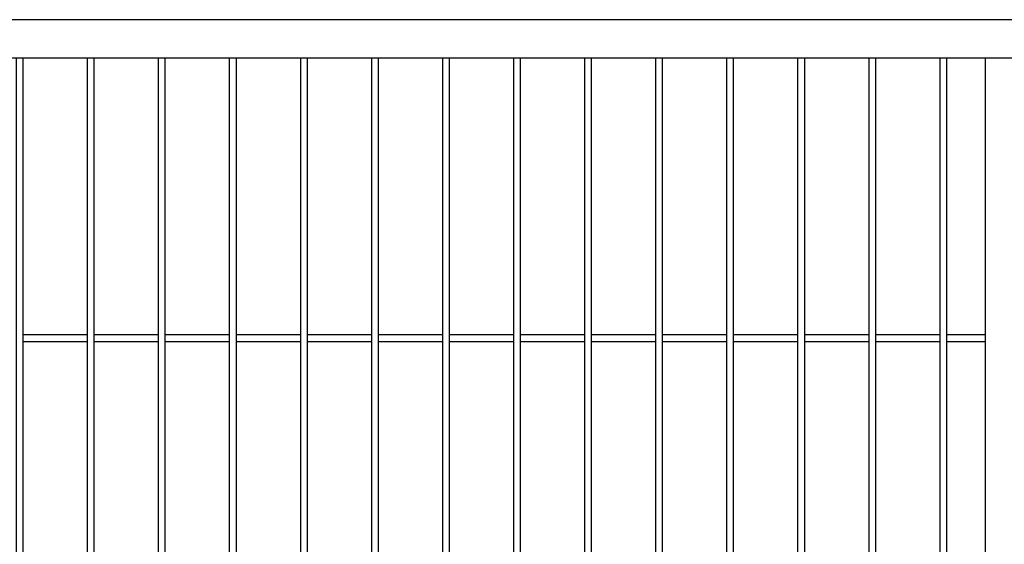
# Model space of a CAD drawing. Header units: inches. Extents: x 43593 to 117387, y -66787 to -26237.
# Tile 11 of 256: x 48786 to 48855, y -33576 to -33539. Entities that reach past the tile are written whole.
import ezdxf

# ---------------------------------------------------------------- set-up
doc = ezdxf.new("R2010")
doc.units = ezdxf.units.IN
doc.header["$MEASUREMENT"] = 0
doc.layers.add('AW OGRODZENIA', color=253, linetype='Continuous')

msp = doc.modelspace()

# ---------------------------------------------------------------- linework, layer by layer
at = {"layer": 'AW OGRODZENIA'}
for p, q in [((48853.688, -33541.402), (48853.688, -33656.002)), ((48785.988, -33560.863), (48790.492, -33560.863)), ((48785.988, -33560.863), (48790.492, -33560.863)), ((48785.988, -33560.863), (48790.492, -33560.863)), ((48785.988, -33560.863), (48790.492, -33560.863)), ((48785.988, -33560.863), (48790.492, -33560.863)), ((48785.988, -33560.863), (48790.492, -33560.863)), ((48785.988, -33560.863), (48790.492, -33560.863)), ((48785.988, -33560.863), (48790.492, -33560.863)), ((48785.988, -33560.863), (48790.492, -33560.863)), ((48785.988, -33560.863), (48790.492, -33560.863)), ((48785.988, -33560.863), (48790.492, -33560.863)), ((48785.988, -33560.863), (48790.492, -33560.863)), ((48785.988, -33560.863), (48790.492, -33560.863)), ((48785.988, -33560.863), (48790.492, -33560.863)), ((48785.988, -33560.863), (48790.492, -33560.863)), ((48785.988, -33560.863), (48790.492, -33560.863)), ((48785.988, -33560.863), (48790.492, -33560.863)), ((48785.988, -33560.863), (48790.492, -33560.863)), ((48785.988, -33560.863), (48790.492, -33560.863)), ((48785.988, -33560.863), (48790.492, -33560.863)), ((48785.988, -33560.863), (48790.492, -33560.863)), ((48785.988, -33560.863), (48790.492, -33560.863)), ((48785.988, -33560.863), (48790.492, -33560.863)), ((48785.988, -33560.863), (48790.492, -33560.863)), ((48785.988, -33560.863), (48790.492, -33560.863)), ((48790.988, -33560.863), (48795.492, -33560.863)), ((48790.988, -33560.863), (48795.492, -33560.863)), ((48790.988, -33560.863), (48795.492, -33560.863)), ((48790.988, -33560.863), (48795.492, -33560.863)), ((48790.988, -33560.863), (48795.492, -33560.863)), ((48790.988, -33560.863), (48795.492, -33560.863)), ((48790.988, -33560.863), (48795.492, -33560.863)), ((48790.988, -33560.863), (48795.492, -33560.863)), ((48790.988, -33560.863), (48795.492, -33560.863)), ((48790.988, -33560.863), (48795.492, -33560.863)), ((48790.988, -33560.863), (48795.492, -33560.863)), ((48790.988, -33560.863), (48795.492, -33560.863)), ((48790.988, -33560.863), (48795.492, -33560.863)), ((48790.988, -33560.863), (48795.492, -33560.863)), ((48790.988, -33560.863), (48795.492, -33560.863)), ((48790.988, -33560.863), (48795.492, -33560.863)), ((48790.988, -33560.863), (48795.492, -33560.863)), ((48790.988, -33560.863), (48795.492, -33560.863)), ((48790.988, -33560.863), (48795.492, -33560.863)), ((48790.988, -33560.863), (48795.492, -33560.863)), ((48790.988, -33560.863), (48795.492, -33560.863)), ((48790.988, -33560.863), (48795.492, -33560.863)), ((48790.988, -33560.863), (48795.492, -33560.863)), ((48790.988, -33560.863), (48795.492, -33560.863)), ((48790.988, -33560.863), (48795.492, -33560.863)), ((48795.988, -33560.863), (48800.492, -33560.863)), ((48795.988, -33560.863), (48800.492, -33560.863)), ((48795.988, -33560.863), (48800.492, -33560.863)), ((48795.988, -33560.863), (48800.492, -33560.863)), ((48795.988, -33560.863), (48800.492, -33560.863)), ((48795.988, -33560.863), (48800.492, -33560.863)), ((48795.988, -33560.863), (48800.492, -33560.863)), ((48795.988, -33560.863), (48800.492, -33560.863)), ((48795.988, -33560.863), (48800.492, -33560.863)), ((48795.988, -33560.863), (48800.492, -33560.863)), ((48795.988, -33560.863), (48800.492, -33560.863)), ((48795.988, -33560.863), (48800.492, -33560.863)), ((48795.988, -33560.863), (48800.492, -33560.863)), ((48795.988, -33560.863), (48800.492, -33560.863)), ((48795.988, -33560.863), (48800.492, -33560.863)), ((48795.988, -33560.863), (48800.492, -33560.863)), ((48795.988, -33560.863), (48800.492, -33560.863)), ((48795.988, -33560.863), (48800.492, -33560.863)), ((48795.988, -33560.863), (48800.492, -33560.863)), ((48795.988, -33560.863), (48800.492, -33560.863)), ((48795.988, -33560.863), (48800.492, -33560.863)), ((48795.988, -33560.863), (48800.492, -33560.863)), ((48795.988, -33560.863), (48800.492, -33560.863)), ((48795.988, -33560.863), (48800.492, -33560.863)), ((48795.988, -33560.863), (48800.492, -33560.863)), ((48800.988, -33560.863), (48805.492, -33560.863)), ((48800.988, -33560.863), (48805.492, -33560.863)), ((48800.988, -33560.863), (48805.492, -33560.863)), ((48800.988, -33560.863), (48805.492, -33560.863)), ((48800.988, -33560.863), (48805.492, -33560.863)), ((48800.988, -33560.863), (48805.492, -33560.863)), ((48800.988, -33560.863), (48805.492, -33560.863)), ((48800.988, -33560.863), (48805.492, -33560.863)), ((48800.988, -33560.863), (48805.492, -33560.863)), ((48800.988, -33560.863), (48805.492, -33560.863)), ((48800.988, -33560.863), (48805.492, -33560.863)), ((48800.988, -33560.863), (48805.492, -33560.863)), ((48800.988, -33560.863), (48805.492, -33560.863)), ((48800.988, -33560.863), (48805.492, -33560.863)), ((48800.988, -33560.863), (48805.492, -33560.863)), ((48800.988, -33560.863), (48805.492, -33560.863)), ((48800.988, -33560.863), (48805.492, -33560.863)), ((48800.988, -33560.863), (48805.492, -33560.863)), ((48800.988, -33560.863), (48805.492, -33560.863)), ((48800.988, -33560.863), (48805.492, -33560.863)), ((48800.988, -33560.863), (48805.492, -33560.863)), ((48800.988, -33560.863), (48805.492, -33560.863)), ((48800.988, -33560.863), (48805.492, -33560.863)), ((48800.988, -33560.863), (48805.492, -33560.863)), ((48800.988, -33560.863), (48805.492, -33560.863)), ((48805.988, -33560.863), (48810.492, -33560.863)), ((48805.988, -33560.863), (48810.492, -33560.863)), ((48805.988, -33560.863), (48810.492, -33560.863)), ((48805.988, -33560.863), (48810.492, -33560.863)), ((48805.988, -33560.863), (48810.492, -33560.863)), ((48805.988, -33560.863), (48810.492, -33560.863)), ((48805.988, -33560.863), (48810.492, -33560.863)), ((48805.988, -33560.863), (48810.492, -33560.863)), ((48805.988, -33560.863), (48810.492, -33560.863)), ((48805.988, -33560.863), (48810.492, -33560.863)), ((48805.988, -33560.863), (48810.492, -33560.863)), ((48805.988, -33560.863), (48810.492, -33560.863)), ((48805.988, -33560.863), (48810.492, -33560.863)), ((48805.988, -33560.863), (48810.492, -33560.863)), ((48805.988, -33560.863), (48810.492, -33560.863)), ((48805.988, -33560.863), (48810.492, -33560.863)), ((48805.988, -33560.863), (48810.492, -33560.863)), ((48805.988, -33560.863), (48810.492, -33560.863)), ((48805.988, -33560.863), (48810.492, -33560.863)), ((48805.988, -33560.863), (48810.492, -33560.863)), ((48805.988, -33560.863), (48810.492, -33560.863)), ((48805.988, -33560.863), (48810.492, -33560.863)), ((48805.988, -33560.863), (48810.492, -33560.863)), ((48805.988, -33560.863), (48810.492, -33560.863)), ((48805.988, -33560.863), (48810.492, -33560.863)), ((48810.988, -33560.863), (48815.492, -33560.863)), ((48810.988, -33560.863), (48815.492, -33560.863)), ((48810.988, -33560.863), (48815.492, -33560.863)), ((48810.988, -33560.863), (48815.492, -33560.863)), ((48810.988, -33560.863), (48815.492, -33560.863)), ((48810.988, -33560.863), (48815.492, -33560.863)), ((48810.988, -33560.863), (48815.492, -33560.863)), ((48810.988, -33560.863), (48815.492, -33560.863)), ((48810.988, -33560.863), (48815.492, -33560.863)), ((48810.988, -33560.863), (48815.492, -33560.863)), ((48810.988, -33560.863), (48815.492, -33560.863)), ((48810.988, -33560.863), (48815.492, -33560.863)), ((48810.988, -33560.863), (48815.492, -33560.863)), ((48810.988, -33560.863), (48815.492, -33560.863)), ((48810.988, -33560.863), (48815.492, -33560.863)), ((48810.988, -33560.863), (48815.492, -33560.863)), ((48810.988, -33560.863), (48815.492, -33560.863)), ((48810.988, -33560.863), (48815.492, -33560.863)), ((48810.988, -33560.863), (48815.492, -33560.863)), ((48810.988, -33560.863), (48815.492, -33560.863)), ((48810.988, -33560.863), (48815.492, -33560.863)), ((48810.988, -33560.863), (48815.492, -33560.863)), ((48810.988, -33560.863), (48815.492, -33560.863)), ((48810.988, -33560.863), (48815.492, -33560.863)), ((48810.988, -33560.863), (48815.492, -33560.863)), ((48815.988, -33560.863), (48820.492, -33560.863)), ((48815.988, -33560.863), (48820.492, -33560.863)), ((48815.988, -33560.863), (48820.492, -33560.863)), ((48815.988, -33560.863), (48820.492, -33560.863)), ((48815.988, -33560.863), (48820.492, -33560.863)), ((48815.988, -33560.863), (48820.492, -33560.863)), ((48815.988, -33560.863), (48820.492, -33560.863)), ((48815.988, -33560.863), (48820.492, -33560.863)), ((48815.988, -33560.863), (48820.492, -33560.863)), ((48815.988, -33560.863), (48820.492, -33560.863)), ((48815.988, -33560.863), (48820.492, -33560.863)), ((48815.988, -33560.863), (48820.492, -33560.863)), ((48815.988, -33560.863), (48820.492, -33560.863)), ((48815.988, -33560.863), (48820.492, -33560.863)), ((48815.988, -33560.863), (48820.492, -33560.863)), ((48815.988, -33560.863), (48820.492, -33560.863)), ((48815.988, -33560.863), (48820.492, -33560.863)), ((48815.988, -33560.863), (48820.492, -33560.863)), ((48815.988, -33560.863), (48820.492, -33560.863)), ((48815.988, -33560.863), (48820.492, -33560.863)), ((48815.988, -33560.863), (48820.492, -33560.863)), ((48815.988, -33560.863), (48820.492, -33560.863)), ((48815.988, -33560.863), (48820.492, -33560.863)), ((48815.988, -33560.863), (48820.492, -33560.863)), ((48815.988, -33560.863), (48820.492, -33560.863)), ((48820.988, -33560.863), (48825.492, -33560.863)), ((48820.988, -33560.863), (48825.492, -33560.863)), ((48820.988, -33560.863), (48825.492, -33560.863)), ((48820.988, -33560.863), (48825.492, -33560.863)), ((48820.988, -33560.863), (48825.492, -33560.863)), ((48820.988, -33560.863), (48825.492, -33560.863)), ((48820.988, -33560.863), (48825.492, -33560.863)), ((48820.988, -33560.863), (48825.492, -33560.863)), ((48820.988, -33560.863), (48825.492, -33560.863)), ((48820.988, -33560.863), (48825.492, -33560.863)), ((48820.988, -33560.863), (48825.492, -33560.863)), ((48820.988, -33560.863), (48825.492, -33560.863)), ((48820.988, -33560.863), (48825.492, -33560.863)), ((48820.988, -33560.863), (48825.492, -33560.863)), ((48820.988, -33560.863), (48825.492, -33560.863)), ((48820.988, -33560.863), (48825.492, -33560.863)), ((48820.988, -33560.863), (48825.492, -33560.863)), ((48820.988, -33560.863), (48825.492, -33560.863)), ((48820.988, -33560.863), (48825.492, -33560.863)), ((48820.988, -33560.863), (48825.492, -33560.863)), ((48820.988, -33560.863), (48825.492, -33560.863)), ((48820.988, -33560.863), (48825.492, -33560.863)), ((48820.988, -33560.863), (48825.492, -33560.863)), ((48820.988, -33560.863), (48825.492, -33560.863)), ((48820.988, -33560.863), (48825.492, -33560.863)), ((48825.988, -33560.863), (48830.492, -33560.863)), ((48825.988, -33560.863), (48830.492, -33560.863)), ((48825.988, -33560.863), (48830.492, -33560.863)), ((48825.988, -33560.863), (48830.492, -33560.863)), ((48825.988, -33560.863), (48830.492, -33560.863)), ((48825.988, -33560.863), (48830.492, -33560.863)), ((48825.988, -33560.863), (48830.492, -33560.863)), ((48825.988, -33560.863), (48830.492, -33560.863)), ((48825.988, -33560.863), (48830.492, -33560.863)), ((48825.988, -33560.863), (48830.492, -33560.863)), ((48825.988, -33560.863), (48830.492, -33560.863)), ((48825.988, -33560.863), (48830.492, -33560.863)), ((48825.988, -33560.863), (48830.492, -33560.863)), ((48825.988, -33560.863), (48830.492, -33560.863)), ((48825.988, -33560.863), (48830.492, -33560.863)), ((48825.988, -33560.863), (48830.492, -33560.863)), ((48825.988, -33560.863), (48830.492, -33560.863)), ((48825.988, -33560.863), (48830.492, -33560.863)), ((48825.988, -33560.863), (48830.492, -33560.863)), ((48825.988, -33560.863), (48830.492, -33560.863)), ((48825.988, -33560.863), (48830.492, -33560.863)), ((48825.988, -33560.863), (48830.492, -33560.863)), ((48825.988, -33560.863), (48830.492, -33560.863)), ((48825.988, -33560.863), (48830.492, -33560.863)), ((48825.988, -33560.863), (48830.492, -33560.863)), ((48830.988, -33560.863), (48835.492, -33560.863)), ((48830.988, -33560.863), (48835.492, -33560.863)), ((48830.988, -33560.863), (48835.492, -33560.863)), ((48830.988, -33560.863), (48835.492, -33560.863)), ((48830.988, -33560.863), (48835.492, -33560.863)), ((48830.988, -33560.863), (48835.492, -33560.863)), ((48830.988, -33560.863), (48835.492, -33560.863)), ((48830.988, -33560.863), (48835.492, -33560.863)), ((48830.988, -33560.863), (48835.492, -33560.863)), ((48830.988, -33560.863), (48835.492, -33560.863)), ((48830.988, -33560.863), (48835.492, -33560.863)), ((48830.988, -33560.863), (48835.492, -33560.863)), ((48830.988, -33560.863), (48835.492, -33560.863)), ((48830.988, -33560.863), (48835.492, -33560.863)), ((48830.988, -33560.863), (48835.492, -33560.863)), ((48830.988, -33560.863), (48835.492, -33560.863)), ((48830.988, -33560.863), (48835.492, -33560.863)), ((48830.988, -33560.863), (48835.492, -33560.863)), ((48830.988, -33560.863), (48835.492, -33560.863)), ((48830.988, -33560.863), (48835.492, -33560.863)), ((48830.988, -33560.863), (48835.492, -33560.863)), ((48830.988, -33560.863), (48835.492, -33560.863)), ((48830.988, -33560.863), (48835.492, -33560.863)), ((48830.988, -33560.863), (48835.492, -33560.863)), ((48830.988, -33560.863), (48835.492, -33560.863)), ((48835.988, -33560.863), (48840.492, -33560.863)), ((48835.988, -33560.863), (48840.492, -33560.863)), ((48835.988, -33560.863), (48840.492, -33560.863)), ((48835.988, -33560.863), (48840.492, -33560.863)), ((48835.988, -33560.863), (48840.492, -33560.863)), ((48835.988, -33560.863), (48840.492, -33560.863)), ((48835.988, -33560.863), (48840.492, -33560.863)), ((48835.988, -33560.863), (48840.492, -33560.863)), ((48835.988, -33560.863), (48840.492, -33560.863)), ((48835.988, -33560.863), (48840.492, -33560.863)), ((48835.988, -33560.863), (48840.492, -33560.863)), ((48835.988, -33560.863), (48840.492, -33560.863)), ((48835.988, -33560.863), (48840.492, -33560.863)), ((48835.988, -33560.863), (48840.492, -33560.863)), ((48835.988, -33560.863), (48840.492, -33560.863)), ((48835.988, -33560.863), (48840.492, -33560.863)), ((48835.988, -33560.863), (48840.492, -33560.863)), ((48835.988, -33560.863), (48840.492, -33560.863)), ((48835.988, -33560.863), (48840.492, -33560.863)), ((48835.988, -33560.863), (48840.492, -33560.863)), ((48835.988, -33560.863), (48840.492, -33560.863)), ((48835.988, -33560.863), (48840.492, -33560.863)), ((48835.988, -33560.863), (48840.492, -33560.863)), ((48835.988, -33560.863), (48840.492, -33560.863)), ((48835.988, -33560.863), (48840.492, -33560.863)), ((48840.988, -33560.863), (48845.492, -33560.863)), ((48840.988, -33560.863), (48845.492, -33560.863)), ((48840.988, -33560.863), (48845.492, -33560.863)), ((48840.988, -33560.863), (48845.492, -33560.863)), ((48840.988, -33560.863), (48845.492, -33560.863)), ((48840.988, -33560.863), (48845.492, -33560.863)), ((48840.988, -33560.863), (48845.492, -33560.863)), ((48840.988, -33560.863), (48845.492, -33560.863)), ((48840.988, -33560.863), (48845.492, -33560.863)), ((48840.988, -33560.863), (48845.492, -33560.863)), ((48840.988, -33560.863), (48845.492, -33560.863)), ((48840.988, -33560.863), (48845.492, -33560.863)), ((48840.988, -33560.863), (48845.492, -33560.863)), ((48840.988, -33560.863), (48845.492, -33560.863)), ((48840.988, -33560.863), (48845.492, -33560.863)), ((48840.988, -33560.863), (48845.492, -33560.863)), ((48840.988, -33560.863), (48845.492, -33560.863)), ((48840.988, -33560.863), (48845.492, -33560.863)), ((48840.988, -33560.863), (48845.492, -33560.863)), ((48840.988, -33560.863), (48845.492, -33560.863)), ((48840.988, -33560.863), (48845.492, -33560.863)), ((48840.988, -33560.863), (48845.492, -33560.863)), ((48840.988, -33560.863), (48845.492, -33560.863)), ((48840.988, -33560.863), (48845.492, -33560.863)), ((48840.988, -33560.863), (48845.492, -33560.863)), ((48845.988, -33560.863), (48850.492, -33560.863)), ((48845.988, -33560.863), (48850.492, -33560.863)), ((48845.988, -33560.863), (48850.492, -33560.863)), ((48845.988, -33560.863), (48850.492, -33560.863)), ((48845.988, -33560.863), (48850.492, -33560.863)), ((48845.988, -33560.863), (48850.492, -33560.863)), ((48845.988, -33560.863), (48850.492, -33560.863)), ((48845.988, -33560.863), (48850.492, -33560.863)), ((48845.988, -33560.863), (48850.492, -33560.863)), ((48845.988, -33560.863), (48850.492, -33560.863)), ((48845.988, -33560.863), (48850.492, -33560.863)), ((48845.988, -33560.863), (48850.492, -33560.863)), ((48845.988, -33560.863), (48850.492, -33560.863)), ((48845.988, -33560.863), (48850.492, -33560.863)), ((48845.988, -33560.863), (48850.492, -33560.863)), ((48845.988, -33560.863), (48850.492, -33560.863)), ((48845.988, -33560.863), (48850.492, -33560.863)), ((48845.988, -33560.863), (48850.492, -33560.863)), ((48845.988, -33560.863), (48850.492, -33560.863)), ((48845.988, -33560.863), (48850.492, -33560.863)), ((48845.988, -33560.863), (48850.492, -33560.863)), ((48845.988, -33560.863), (48850.492, -33560.863)), ((48845.988, -33560.863), (48850.492, -33560.863)), ((48845.988, -33560.863), (48850.492, -33560.863)), ((48845.988, -33560.863), (48850.492, -33560.863)), ((48850.988, -33560.863), (48853.688, -33560.863)), ((48850.988, -33560.863), (48853.688, -33560.863)), ((48850.988, -33560.863), (48853.688, -33560.863)), ((48850.988, -33560.863), (48853.688, -33560.863)), ((48850.988, -33560.863), (48853.688, -33560.863)), ((48850.988, -33560.863), (48853.688, -33560.863)), ((48850.988, -33560.863), (48853.688, -33560.863)), ((48850.988, -33560.863), (48853.688, -33560.863)), ((48850.988, -33560.863), (48853.688, -33560.863)), ((48850.988, -33560.863), (48853.688, -33560.863)), ((48850.988, -33560.863), (48853.688, -33560.863)), ((48850.988, -33560.863), (48853.688, -33560.863)), ((48850.988, -33560.863), (48853.688, -33560.863)), ((48850.988, -33560.863), (48853.688, -33560.863)), ((48850.988, -33560.863), (48853.688, -33560.863)), ((48850.988, -33560.863), (48853.688, -33560.863)), ((48850.988, -33560.863), (48853.688, -33560.863)), ((48850.988, -33560.863), (48853.688, -33560.863)), ((48850.988, -33560.863), (48853.688, -33560.863)), ((48850.988, -33560.863), (48853.688, -33560.863)), ((48850.988, -33560.863), (48853.688, -33560.863)), ((48850.988, -33560.863), (48853.688, -33560.863)), ((48850.988, -33560.863), (48853.688, -33560.863)), ((48850.988, -33560.863), (48853.688, -33560.863)), ((48850.988, -33560.863), (48853.688, -33560.863)), ((48785.988, -33561.363), (48790.492, -33561.363)), ((48785.988, -33561.363), (48790.492, -33561.363)), ((48785.988, -33561.363), (48790.492, -33561.363)), ((48785.988, -33561.363), (48790.492, -33561.363)), ((48785.988, -33561.363), (48790.492, -33561.363)), ((48785.988, -33561.363), (48790.492, -33561.363)), ((48785.988, -33561.363), (48790.492, -33561.363)), ((48785.988, -33561.363), (48790.492, -33561.363)), ((48785.988, -33561.363), (48790.492, -33561.363)), ((48785.988, -33561.363), (48790.492, -33561.363)), ((48785.988, -33561.363), (48790.492, -33561.363)), ((48785.988, -33561.363), (48790.492, -33561.363)), ((48785.988, -33561.363), (48790.492, -33561.363)), ((48785.988, -33561.363), (48790.492, -33561.363)), ((48785.988, -33561.363), (48790.492, -33561.363)), ((48785.988, -33561.363), (48790.492, -33561.363)), ((48785.988, -33561.363), (48790.492, -33561.363)), ((48785.988, -33561.363), (48790.492, -33561.363)), ((48785.988, -33561.363), (48790.492, -33561.363)), ((48785.988, -33561.363), (48790.492, -33561.363)), ((48785.988, -33561.363), (48790.492, -33561.363)), ((48785.988, -33561.363), (48790.492, -33561.363)), ((48785.988, -33561.363), (48790.492, -33561.363)), ((48785.988, -33561.363), (48790.492, -33561.363)), ((48785.988, -33561.363), (48790.492, -33561.363)), ((48790.988, -33561.363), (48795.492, -33561.363)), ((48790.988, -33561.363), (48795.492, -33561.363)), ((48790.988, -33561.363), (48795.492, -33561.363)), ((48790.988, -33561.363), (48795.492, -33561.363)), ((48790.988, -33561.363), (48795.492, -33561.363)), ((48790.988, -33561.363), (48795.492, -33561.363)), ((48790.988, -33561.363), (48795.492, -33561.363)), ((48790.988, -33561.363), (48795.492, -33561.363)), ((48790.988, -33561.363), (48795.492, -33561.363)), ((48790.988, -33561.363), (48795.492, -33561.363)), ((48790.988, -33561.363), (48795.492, -33561.363)), ((48790.988, -33561.363), (48795.492, -33561.363)), ((48790.988, -33561.363), (48795.492, -33561.363)), ((48790.988, -33561.363), (48795.492, -33561.363)), ((48790.988, -33561.363), (48795.492, -33561.363)), ((48790.988, -33561.363), (48795.492, -33561.363)), ((48790.988, -33561.363), (48795.492, -33561.363)), ((48790.988, -33561.363), (48795.492, -33561.363)), ((48790.988, -33561.363), (48795.492, -33561.363)), ((48790.988, -33561.363), (48795.492, -33561.363)), ((48790.988, -33561.363), (48795.492, -33561.363)), ((48790.988, -33561.363), (48795.492, -33561.363)), ((48790.988, -33561.363), (48795.492, -33561.363)), ((48790.988, -33561.363), (48795.492, -33561.363)), ((48790.988, -33561.363), (48795.492, -33561.363)), ((48795.988, -33561.363), (48800.492, -33561.363)), ((48795.988, -33561.363), (48800.492, -33561.363)), ((48795.988, -33561.363), (48800.492, -33561.363)), ((48795.988, -33561.363), (48800.492, -33561.363)), ((48795.988, -33561.363), (48800.492, -33561.363)), ((48795.988, -33561.363), (48800.492, -33561.363)), ((48795.988, -33561.363), (48800.492, -33561.363)), ((48795.988, -33561.363), (48800.492, -33561.363)), ((48795.988, -33561.363), (48800.492, -33561.363)), ((48795.988, -33561.363), (48800.492, -33561.363)), ((48795.988, -33561.363), (48800.492, -33561.363)), ((48795.988, -33561.363), (48800.492, -33561.363)), ((48795.988, -33561.363), (48800.492, -33561.363)), ((48795.988, -33561.363), (48800.492, -33561.363)), ((48795.988, -33561.363), (48800.492, -33561.363)), ((48795.988, -33561.363), (48800.492, -33561.363)), ((48795.988, -33561.363), (48800.492, -33561.363)), ((48795.988, -33561.363), (48800.492, -33561.363)), ((48795.988, -33561.363), (48800.492, -33561.363)), ((48795.988, -33561.363), (48800.492, -33561.363)), ((48795.988, -33561.363), (48800.492, -33561.363)), ((48795.988, -33561.363), (48800.492, -33561.363)), ((48795.988, -33561.363), (48800.492, -33561.363)), ((48795.988, -33561.363), (48800.492, -33561.363)), ((48795.988, -33561.363), (48800.492, -33561.363)), ((48800.988, -33561.363), (48805.492, -33561.363)), ((48800.988, -33561.363), (48805.492, -33561.363)), ((48800.988, -33561.363), (48805.492, -33561.363)), ((48800.988, -33561.363), (48805.492, -33561.363)), ((48800.988, -33561.363), (48805.492, -33561.363)), ((48800.988, -33561.363), (48805.492, -33561.363)), ((48800.988, -33561.363), (48805.492, -33561.363)), ((48800.988, -33561.363), (48805.492, -33561.363)), ((48800.988, -33561.363), (48805.492, -33561.363)), ((48800.988, -33561.363), (48805.492, -33561.363)), ((48800.988, -33561.363), (48805.492, -33561.363)), ((48800.988, -33561.363), (48805.492, -33561.363)), ((48800.988, -33561.363), (48805.492, -33561.363)), ((48800.988, -33561.363), (48805.492, -33561.363)), ((48800.988, -33561.363), (48805.492, -33561.363)), ((48800.988, -33561.363), (48805.492, -33561.363)), ((48800.988, -33561.363), (48805.492, -33561.363)), ((48800.988, -33561.363), (48805.492, -33561.363)), ((48800.988, -33561.363), (48805.492, -33561.363)), ((48800.988, -33561.363), (48805.492, -33561.363)), ((48800.988, -33561.363), (48805.492, -33561.363)), ((48800.988, -33561.363), (48805.492, -33561.363)), ((48800.988, -33561.363), (48805.492, -33561.363)), ((48800.988, -33561.363), (48805.492, -33561.363)), ((48800.988, -33561.363), (48805.492, -33561.363)), ((48805.988, -33561.363), (48810.492, -33561.363)), ((48805.988, -33561.363), (48810.492, -33561.363)), ((48805.988, -33561.363), (48810.492, -33561.363)), ((48805.988, -33561.363), (48810.492, -33561.363)), ((48805.988, -33561.363), (48810.492, -33561.363)), ((48805.988, -33561.363), (48810.492, -33561.363)), ((48805.988, -33561.363), (48810.492, -33561.363)), ((48805.988, -33561.363), (48810.492, -33561.363)), ((48805.988, -33561.363), (48810.492, -33561.363)), ((48805.988, -33561.363), (48810.492, -33561.363)), ((48805.988, -33561.363), (48810.492, -33561.363)), ((48805.988, -33561.363), (48810.492, -33561.363)), ((48805.988, -33561.363), (48810.492, -33561.363)), ((48805.988, -33561.363), (48810.492, -33561.363)), ((48805.988, -33561.363), (48810.492, -33561.363)), ((48805.988, -33561.363), (48810.492, -33561.363)), ((48805.988, -33561.363), (48810.492, -33561.363)), ((48805.988, -33561.363), (48810.492, -33561.363)), ((48805.988, -33561.363), (48810.492, -33561.363)), ((48805.988, -33561.363), (48810.492, -33561.363)), ((48805.988, -33561.363), (48810.492, -33561.363)), ((48805.988, -33561.363), (48810.492, -33561.363)), ((48805.988, -33561.363), (48810.492, -33561.363)), ((48805.988, -33561.363), (48810.492, -33561.363)), ((48805.988, -33561.363), (48810.492, -33561.363)), ((48810.988, -33561.363), (48815.492, -33561.363)), ((48810.988, -33561.363), (48815.492, -33561.363)), ((48810.988, -33561.363), (48815.492, -33561.363)), ((48810.988, -33561.363), (48815.492, -33561.363)), ((48810.988, -33561.363), (48815.492, -33561.363)), ((48810.988, -33561.363), (48815.492, -33561.363)), ((48810.988, -33561.363), (48815.492, -33561.363)), ((48810.988, -33561.363), (48815.492, -33561.363)), ((48810.988, -33561.363), (48815.492, -33561.363)), ((48810.988, -33561.363), (48815.492, -33561.363)), ((48810.988, -33561.363), (48815.492, -33561.363)), ((48810.988, -33561.363), (48815.492, -33561.363)), ((48810.988, -33561.363), (48815.492, -33561.363)), ((48810.988, -33561.363), (48815.492, -33561.363)), ((48810.988, -33561.363), (48815.492, -33561.363)), ((48810.988, -33561.363), (48815.492, -33561.363)), ((48810.988, -33561.363), (48815.492, -33561.363)), ((48810.988, -33561.363), (48815.492, -33561.363)), ((48810.988, -33561.363), (48815.492, -33561.363)), ((48810.988, -33561.363), (48815.492, -33561.363)), ((48810.988, -33561.363), (48815.492, -33561.363)), ((48810.988, -33561.363), (48815.492, -33561.363)), ((48810.988, -33561.363), (48815.492, -33561.363)), ((48810.988, -33561.363), (48815.492, -33561.363)), ((48810.988, -33561.363), (48815.492, -33561.363)), ((48815.988, -33561.363), (48820.492, -33561.363)), ((48815.988, -33561.363), (48820.492, -33561.363)), ((48815.988, -33561.363), (48820.492, -33561.363)), ((48815.988, -33561.363), (48820.492, -33561.363)), ((48815.988, -33561.363), (48820.492, -33561.363)), ((48815.988, -33561.363), (48820.492, -33561.363)), ((48815.988, -33561.363), (48820.492, -33561.363)), ((48815.988, -33561.363), (48820.492, -33561.363)), ((48815.988, -33561.363), (48820.492, -33561.363)), ((48815.988, -33561.363), (48820.492, -33561.363)), ((48815.988, -33561.363), (48820.492, -33561.363)), ((48815.988, -33561.363), (48820.492, -33561.363)), ((48815.988, -33561.363), (48820.492, -33561.363)), ((48815.988, -33561.363), (48820.492, -33561.363)), ((48815.988, -33561.363), (48820.492, -33561.363)), ((48815.988, -33561.363), (48820.492, -33561.363)), ((48815.988, -33561.363), (48820.492, -33561.363)), ((48815.988, -33561.363), (48820.492, -33561.363)), ((48815.988, -33561.363), (48820.492, -33561.363)), ((48815.988, -33561.363), (48820.492, -33561.363)), ((48815.988, -33561.363), (48820.492, -33561.363)), ((48815.988, -33561.363), (48820.492, -33561.363)), ((48815.988, -33561.363), (48820.492, -33561.363)), ((48815.988, -33561.363), (48820.492, -33561.363)), ((48815.988, -33561.363), (48820.492, -33561.363)), ((48820.988, -33561.363), (48825.492, -33561.363)), ((48820.988, -33561.363), (48825.492, -33561.363)), ((48820.988, -33561.363), (48825.492, -33561.363)), ((48820.988, -33561.363), (48825.492, -33561.363)), ((48820.988, -33561.363), (48825.492, -33561.363)), ((48820.988, -33561.363), (48825.492, -33561.363)), ((48820.988, -33561.363), (48825.492, -33561.363)), ((48820.988, -33561.363), (48825.492, -33561.363)), ((48820.988, -33561.363), (48825.492, -33561.363)), ((48820.988, -33561.363), (48825.492, -33561.363)), ((48820.988, -33561.363), (48825.492, -33561.363)), ((48820.988, -33561.363), (48825.492, -33561.363)), ((48820.988, -33561.363), (48825.492, -33561.363)), ((48820.988, -33561.363), (48825.492, -33561.363)), ((48820.988, -33561.363), (48825.492, -33561.363)), ((48820.988, -33561.363), (48825.492, -33561.363)), ((48820.988, -33561.363), (48825.492, -33561.363)), ((48820.988, -33561.363), (48825.492, -33561.363)), ((48820.988, -33561.363), (48825.492, -33561.363)), ((48820.988, -33561.363), (48825.492, -33561.363)), ((48820.988, -33561.363), (48825.492, -33561.363)), ((48820.988, -33561.363), (48825.492, -33561.363)), ((48820.988, -33561.363), (48825.492, -33561.363)), ((48820.988, -33561.363), (48825.492, -33561.363)), ((48820.988, -33561.363), (48825.492, -33561.363)), ((48825.988, -33561.363), (48830.492, -33561.363)), ((48825.988, -33561.363), (48830.492, -33561.363)), ((48825.988, -33561.363), (48830.492, -33561.363)), ((48825.988, -33561.363), (48830.492, -33561.363)), ((48825.988, -33561.363), (48830.492, -33561.363)), ((48825.988, -33561.363), (48830.492, -33561.363)), ((48825.988, -33561.363), (48830.492, -33561.363)), ((48825.988, -33561.363), (48830.492, -33561.363)), ((48825.988, -33561.363), (48830.492, -33561.363)), ((48825.988, -33561.363), (48830.492, -33561.363)), ((48825.988, -33561.363), (48830.492, -33561.363)), ((48825.988, -33561.363), (48830.492, -33561.363)), ((48825.988, -33561.363), (48830.492, -33561.363)), ((48825.988, -33561.363), (48830.492, -33561.363)), ((48825.988, -33561.363), (48830.492, -33561.363)), ((48825.988, -33561.363), (48830.492, -33561.363)), ((48825.988, -33561.363), (48830.492, -33561.363)), ((48825.988, -33561.363), (48830.492, -33561.363)), ((48825.988, -33561.363), (48830.492, -33561.363)), ((48825.988, -33561.363), (48830.492, -33561.363)), ((48825.988, -33561.363), (48830.492, -33561.363)), ((48825.988, -33561.363), (48830.492, -33561.363)), ((48825.988, -33561.363), (48830.492, -33561.363)), ((48825.988, -33561.363), (48830.492, -33561.363)), ((48825.988, -33561.363), (48830.492, -33561.363)), ((48830.988, -33561.363), (48835.492, -33561.363)), ((48830.988, -33561.363), (48835.492, -33561.363)), ((48830.988, -33561.363), (48835.492, -33561.363)), ((48830.988, -33561.363), (48835.492, -33561.363)), ((48830.988, -33561.363), (48835.492, -33561.363)), ((48830.988, -33561.363), (48835.492, -33561.363)), ((48830.988, -33561.363), (48835.492, -33561.363)), ((48830.988, -33561.363), (48835.492, -33561.363)), ((48830.988, -33561.363), (48835.492, -33561.363)), ((48830.988, -33561.363), (48835.492, -33561.363)), ((48830.988, -33561.363), (48835.492, -33561.363)), ((48830.988, -33561.363), (48835.492, -33561.363)), ((48830.988, -33561.363), (48835.492, -33561.363)), ((48830.988, -33561.363), (48835.492, -33561.363)), ((48830.988, -33561.363), (48835.492, -33561.363)), ((48830.988, -33561.363), (48835.492, -33561.363)), ((48830.988, -33561.363), (48835.492, -33561.363)), ((48830.988, -33561.363), (48835.492, -33561.363)), ((48830.988, -33561.363), (48835.492, -33561.363)), ((48830.988, -33561.363), (48835.492, -33561.363)), ((48830.988, -33561.363), (48835.492, -33561.363)), ((48830.988, -33561.363), (48835.492, -33561.363)), ((48830.988, -33561.363), (48835.492, -33561.363)), ((48830.988, -33561.363), (48835.492, -33561.363)), ((48830.988, -33561.363), (48835.492, -33561.363)), ((48835.988, -33561.363), (48840.492, -33561.363)), ((48835.988, -33561.363), (48840.492, -33561.363)), ((48835.988, -33561.363), (48840.492, -33561.363)), ((48835.988, -33561.363), (48840.492, -33561.363)), ((48835.988, -33561.363), (48840.492, -33561.363)), ((48835.988, -33561.363), (48840.492, -33561.363)), ((48835.988, -33561.363), (48840.492, -33561.363)), ((48835.988, -33561.363), (48840.492, -33561.363)), ((48835.988, -33561.363), (48840.492, -33561.363)), ((48835.988, -33561.363), (48840.492, -33561.363)), ((48835.988, -33561.363), (48840.492, -33561.363)), ((48835.988, -33561.363), (48840.492, -33561.363)), ((48835.988, -33561.363), (48840.492, -33561.363)), ((48835.988, -33561.363), (48840.492, -33561.363)), ((48835.988, -33561.363), (48840.492, -33561.363)), ((48835.988, -33561.363), (48840.492, -33561.363)), ((48835.988, -33561.363), (48840.492, -33561.363)), ((48835.988, -33561.363), (48840.492, -33561.363)), ((48835.988, -33561.363), (48840.492, -33561.363)), ((48835.988, -33561.363), (48840.492, -33561.363)), ((48835.988, -33561.363), (48840.492, -33561.363)), ((48835.988, -33561.363), (48840.492, -33561.363)), ((48835.988, -33561.363), (48840.492, -33561.363)), ((48835.988, -33561.363), (48840.492, -33561.363)), ((48835.988, -33561.363), (48840.492, -33561.363)), ((48840.988, -33561.363), (48845.492, -33561.363)), ((48840.988, -33561.363), (48845.492, -33561.363)), ((48840.988, -33561.363), (48845.492, -33561.363)), ((48840.988, -33561.363), (48845.492, -33561.363)), ((48840.988, -33561.363), (48845.492, -33561.363)), ((48840.988, -33561.363), (48845.492, -33561.363)), ((48840.988, -33561.363), (48845.492, -33561.363)), ((48840.988, -33561.363), (48845.492, -33561.363)), ((48840.988, -33561.363), (48845.492, -33561.363)), ((48840.988, -33561.363), (48845.492, -33561.363)), ((48840.988, -33561.363), (48845.492, -33561.363)), ((48840.988, -33561.363), (48845.492, -33561.363)), ((48840.988, -33561.363), (48845.492, -33561.363)), ((48840.988, -33561.363), (48845.492, -33561.363)), ((48840.988, -33561.363), (48845.492, -33561.363)), ((48840.988, -33561.363), (48845.492, -33561.363)), ((48840.988, -33561.363), (48845.492, -33561.363)), ((48840.988, -33561.363), (48845.492, -33561.363)), ((48840.988, -33561.363), (48845.492, -33561.363)), ((48840.988, -33561.363), (48845.492, -33561.363)), ((48840.988, -33561.363), (48845.492, -33561.363)), ((48840.988, -33561.363), (48845.492, -33561.363)), ((48840.988, -33561.363), (48845.492, -33561.363)), ((48840.988, -33561.363), (48845.492, -33561.363)), ((48840.988, -33561.363), (48845.492, -33561.363)), ((48845.988, -33561.363), (48850.492, -33561.363)), ((48845.988, -33561.363), (48850.492, -33561.363)), ((48845.988, -33561.363), (48850.492, -33561.363)), ((48845.988, -33561.363), (48850.492, -33561.363)), ((48845.988, -33561.363), (48850.492, -33561.363)), ((48845.988, -33561.363), (48850.492, -33561.363)), ((48845.988, -33561.363), (48850.492, -33561.363)), ((48845.988, -33561.363), (48850.492, -33561.363)), ((48845.988, -33561.363), (48850.492, -33561.363)), ((48845.988, -33561.363), (48850.492, -33561.363)), ((48845.988, -33561.363), (48850.492, -33561.363)), ((48845.988, -33561.363), (48850.492, -33561.363)), ((48845.988, -33561.363), (48850.492, -33561.363)), ((48845.988, -33561.363), (48850.492, -33561.363)), ((48845.988, -33561.363), (48850.492, -33561.363)), ((48845.988, -33561.363), (48850.492, -33561.363)), ((48845.988, -33561.363), (48850.492, -33561.363)), ((48845.988, -33561.363), (48850.492, -33561.363)), ((48845.988, -33561.363), (48850.492, -33561.363)), ((48845.988, -33561.363), (48850.492, -33561.363)), ((48845.988, -33561.363), (48850.492, -33561.363)), ((48845.988, -33561.363), (48850.492, -33561.363)), ((48845.988, -33561.363), (48850.492, -33561.363)), ((48845.988, -33561.363), (48850.492, -33561.363)), ((48845.988, -33561.363), (48850.492, -33561.363)), ((48850.988, -33561.363), (48853.688, -33561.363)), ((48850.988, -33561.363), (48853.688, -33561.363)), ((48850.988, -33561.363), (48853.688, -33561.363)), ((48850.988, -33561.363), (48853.688, -33561.363)), ((48850.988, -33561.363), (48853.688, -33561.363)), ((48850.988, -33561.363), (48853.688, -33561.363)), ((48850.988, -33561.363), (48853.688, -33561.363)), ((48850.988, -33561.363), (48853.688, -33561.363)), ((48850.988, -33561.363), (48853.688, -33561.363)), ((48850.988, -33561.363), (48853.688, -33561.363)), ((48850.988, -33561.363), (48853.688, -33561.363)), ((48850.988, -33561.363), (48853.688, -33561.363)), ((48850.988, -33561.363), (48853.688, -33561.363)), ((48850.988, -33561.363), (48853.688, -33561.363)), ((48850.988, -33561.363), (48853.688, -33561.363)), ((48850.988, -33561.363), (48853.688, -33561.363)), ((48850.988, -33561.363), (48853.688, -33561.363)), ((48850.988, -33561.363), (48853.688, -33561.363)), ((48850.988, -33561.363), (48853.688, -33561.363)), ((48850.988, -33561.363), (48853.688, -33561.363)), ((48850.988, -33561.363), (48853.688, -33561.363)), ((48850.988, -33561.363), (48853.688, -33561.363)), ((48850.988, -33561.363), (48853.688, -33561.363)), ((48850.988, -33561.363), (48853.688, -33561.363)), ((48850.988, -33561.363), (48853.688, -33561.363))]:
    msp.add_line(p, q, dxfattribs=at)
for points in [[(48725.038, -33658.702), (48975.038, -33658.702), (48975.038, -33538.702), (48725.038, -33538.702)], [(48727.738, -33656.002), (48972.338, -33656.002), (48972.338, -33541.402), (48727.738, -33541.402)], [(48785.988, -33541.402), (48785.492, -33541.402), (48785.492, -33656.002), (48785.988, -33656.002)], [(48790.988, -33541.402), (48790.492, -33541.402), (48790.492, -33656.002), (48790.988, -33656.002)], [(48795.988, -33541.402), (48795.492, -33541.402), (48795.492, -33656.002), (48795.988, -33656.002)], [(48800.988, -33541.402), (48800.492, -33541.402), (48800.492, -33656.002), (48800.988, -33656.002)], [(48805.988, -33541.402), (48805.492, -33541.402), (48805.492, -33656.002), (48805.988, -33656.002)], [(48810.988, -33541.402), (48810.492, -33541.402), (48810.492, -33656.002), (48810.988, -33656.002)], [(48815.988, -33541.402), (48815.492, -33541.402), (48815.492, -33656.002), (48815.988, -33656.002)], [(48820.988, -33541.402), (48820.492, -33541.402), (48820.492, -33656.002), (48820.988, -33656.002)], [(48825.988, -33541.402), (48825.492, -33541.402), (48825.492, -33656.002), (48825.988, -33656.002)], [(48830.988, -33541.402), (48830.492, -33541.402), (48830.492, -33656.002), (48830.988, -33656.002)], [(48835.988, -33541.402), (48835.492, -33541.402), (48835.492, -33656.002), (48835.988, -33656.002)], [(48840.988, -33541.402), (48840.492, -33541.402), (48840.492, -33656.002), (48840.988, -33656.002)], [(48845.988, -33541.402), (48845.492, -33541.402), (48845.492, -33656.002), (48845.988, -33656.002)], [(48850.988, -33541.402), (48850.492, -33541.402), (48850.492, -33656.002), (48850.988, -33656.002)]]:
    msp.add_lwpolyline(points, close=True, dxfattribs=at)

doc.saveas('drawing.dxf')
